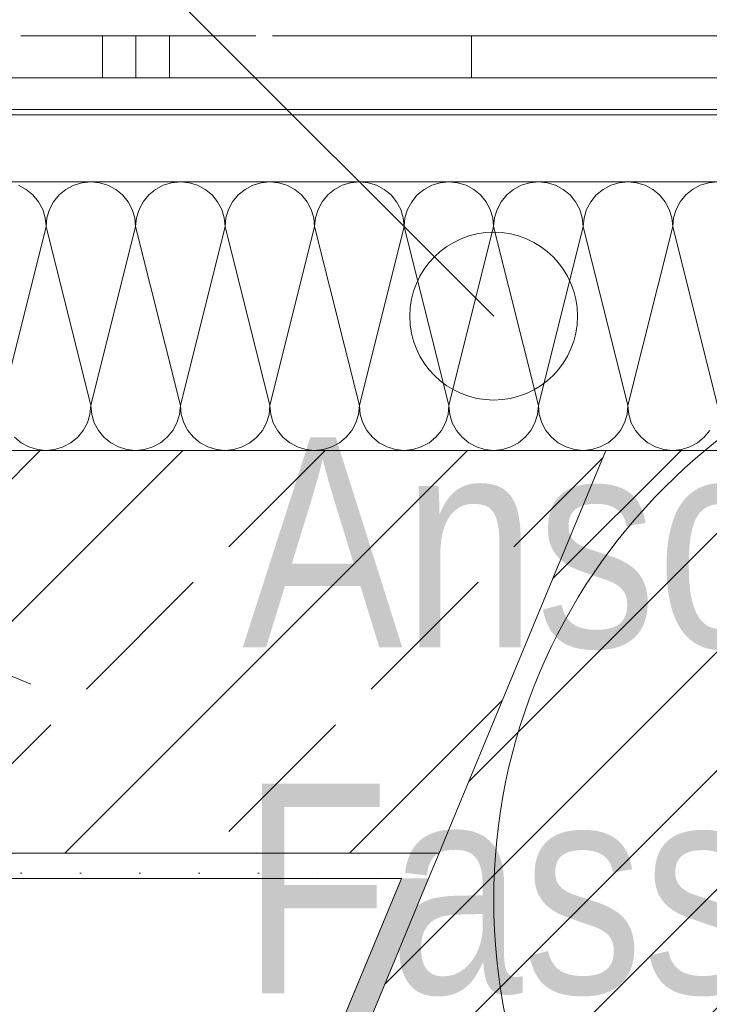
# Model space of a CAD drawing. Header units: metres. Extents: x -89 to 754, y -195 to 69.
# Tile 211 of 256: x 18.331 to 18.742, y 24.547 to 25.134. Entities that reach past the tile are written whole.
import ezdxf

# ---------------------------------------------------------------- set-up
doc = ezdxf.new("R2010")
doc.units = ezdxf.units.M
doc.header["$MEASUREMENT"] = 0
for name, color, linetype in [('70 Entwässerung_Regenwasser', 7, 'Continuous'), ('90 Allgemein Hinweise', 7, 'Continuous'), ('95 Ausführungsplanung Bemaßung', 7, 'Continuous'), ('Neubau_10 Wand außen', 7, 'Continuous'), ('Neubau_95 Ausführungsplanung Bemaßung', 7, 'Continuous')]:
    doc.layers.add(name, color=color, linetype=linetype)
doc.styles.add('ERSTELLTER_STIL_3', font='ARIALN.TTF')
doc.linetypes.add('Wolke', pattern='A,0,[4,995_ARC_230 ERW_GR_EG_2607291.Shx,S=0.015817,R=0,X=-0.000255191,Y=0.048578],-1.9835,0', length=1.9835)
doc.dimstyles.new('ERSTELLTER_STIL__4', dxfattribs={"dimtxt": 0.15, "dimasz": 0.095143, "dimexe": 0.18, "dimexo": 0.0625, "dimgap": 0, "dimtad": 1, "dimzin": 0, "dimdsep": 46, "dimtxsty": 'ERSTELLTER_STIL_3', "dimblk": 'ARROWHEAD_6', "dimblk1": 'ARROWHEAD_6', "dimblk2": 'ARROWHEAD_6', "dimcen": 0.09, "dimse1": 1, "dimse2": 1, "dimclrd": 7, "dimclre": 7, "dimclrt": 7, "dimazin": 0, "dimtfac": 1, "dimtdec": 4, "dimtmove": 0, "dimatfit": 3, "dimfxl": 1, "dimtolj": 1, "dimtzin": 0, "dimarcsym": 0})
doc.dimstyles.new('ERSTELLTER_STIL__5', dxfattribs={"dimtxt": 0.15, "dimasz": 0.095143, "dimexe": 0.18, "dimexo": 0.0625, "dimgap": 0, "dimtad": 1, "dimtih": 1, "dimtoh": 1, "dimzin": 0, "dimdsep": 46, "dimtxsty": 'ERSTELLTER_STIL_3', "dimblk": 'ARROWHEAD_6', "dimblk1": 'ARROWHEAD_6', "dimblk2": 'ARROWHEAD_6', "dimcen": 0.09, "dimse1": 1, "dimse2": 1, "dimclrd": 7, "dimclre": 7, "dimclrt": 7, "dimazin": 0, "dimtfac": 1, "dimtdec": 4, "dimtmove": 0, "dimatfit": 3, "dimfxl": 1, "dimtolj": 1, "dimtzin": 0, "dimarcsym": 0})
doc.dimstyles.new('ERSTELLTER_STIL__7', dxfattribs={"dimtxt": 0.125, "dimasz": 0.091787, "dimexe": 0.18, "dimexo": 0.04, "dimgap": 0, "dimtad": 1, "dimtih": 1, "dimtoh": 1, "dimzin": 0, "dimdsep": 46, "dimtxsty": 'ERSTELLTER_STIL_3', "dimblk": 'ARROWHEAD_5', "dimblk1": 'ARROWHEAD_5', "dimblk2": 'ARROWHEAD_5', "dimcen": 0.09, "dimclrd": 7, "dimclre": 7, "dimclrt": 7, "dimazin": 0, "dimtfac": 1, "dimtdec": 4, "dimtmove": 0, "dimatfit": 3, "dimfxl": 1, "dimtolj": 1, "dimtzin": 0, "dimarcsym": 0})
doc.dimstyles.new('ERSTELLTER_STIL__8', dxfattribs={"dimtxt": 0.125, "dimasz": 0.091787, "dimexe": 0.18, "dimexo": 0.04, "dimgap": 0, "dimtad": 1, "dimtih": 1, "dimtoh": 1, "dimzin": 0, "dimdsep": 46, "dimtxsty": 'ERSTELLTER_STIL_3', "dimblk": 'ARROWHEAD_5', "dimblk1": 'ARROWHEAD_5', "dimblk2": 'ARROWHEAD_5', "dimcen": 0.09, "dimclrd": 7, "dimclre": 7, "dimclrt": 7, "dimazin": 0, "dimtfac": 1, "dimtdec": 4, "dimtmove": 2, "dimatfit": 3, "dimfxl": 1, "dimtolj": 1, "dimtzin": 0, "dimarcsym": 0})
pattern_1 = [(45, (0, 0), (-0.01767767, 0.01767767), [0, -0.025])]
pattern_2 = [(45, (0, 0), (-0.0848528, 0.0848528), []), (45, (-0.04243, 0.04243), (-0.0848528, 0.0848528), [0.09, -0.03])]
pattern_3 = [(45, (0, 0), (-0.03535534, 0.03535534), [])]

# ---------------------------------------------------------------- blocks, each defined once
blk = doc.blocks.new('*X140')
at = {"layer": 'Neubau_10 Wand außen', "color": 8, "linetype": 'Continuous', "lineweight": 9}
for p, q in [((18.33482, 25.03241), (18.3302, 25.03487)), ((18.36313, 25.03487), (18.35852, 25.03241)), ((18.36813, 25.03639), (18.36313, 25.03487)), ((18.37333, 25.0369), (18.36813, 25.03639)), ((18.37854, 25.03639), (18.37333, 25.0369)), ((18.38354, 25.03487), (18.37854, 25.03639)), ((18.38815, 25.03241), (18.38354, 25.03487)), ((18.41646, 25.03487), (18.41185, 25.03241)), ((18.42146, 25.03639), (18.41646, 25.03487)), ((18.42667, 25.0369), (18.42146, 25.03639)), ((18.43187, 25.03639), (18.42667, 25.0369)), ((18.43687, 25.03487), (18.43187, 25.03639)), ((18.44148, 25.03241), (18.43687, 25.03487)), ((18.4698, 25.03487), (18.46518, 25.03241)), ((18.4748, 25.03639), (18.4698, 25.03487)), ((18.48, 25.0369), (18.4748, 25.03639)), ((18.4852, 25.03639), (18.48, 25.0369)), ((18.4902, 25.03487), (18.4852, 25.03639)), ((18.49482, 25.03241), (18.4902, 25.03487)), ((18.52313, 25.03487), (18.51852, 25.03241)), ((18.52813, 25.03639), (18.52313, 25.03487)), ((18.53333, 25.0369), (18.52813, 25.03639)), ((18.53854, 25.03639), (18.53333, 25.0369)), ((18.54354, 25.03487), (18.53854, 25.03639)), ((18.54815, 25.03241), (18.54354, 25.03487)), ((18.57646, 25.03487), (18.57185, 25.03241)), ((18.58146, 25.03639), (18.57646, 25.03487)), ((18.58667, 25.0369), (18.58146, 25.03639)), ((18.59187, 25.03639), (18.58667, 25.0369)), ((18.59687, 25.03487), (18.59187, 25.03639)), ((18.60148, 25.03241), (18.59687, 25.03487)), ((18.6298, 25.03487), (18.62518, 25.03241)), ((18.6348, 25.03639), (18.6298, 25.03487)), ((18.64, 25.0369), (18.6348, 25.03639)), ((18.6452, 25.03639), (18.64, 25.0369)), ((18.6502, 25.03487), (18.6452, 25.03639)), ((18.65482, 25.03241), (18.6502, 25.03487)), ((18.68313, 25.03487), (18.67852, 25.03241)), ((18.68813, 25.03639), (18.68313, 25.03487)), ((18.69333, 25.0369), (18.68813, 25.03639)), ((18.69854, 25.03639), (18.69333, 25.0369)), ((18.70354, 25.03487), (18.69854, 25.03639)), ((18.70815, 25.03241), (18.70354, 25.03487)), ((18.73646, 25.03487), (18.73185, 25.03241)), ((18.74146, 25.03639), (18.73646, 25.03487)), ((18.74667, 25.0369), (18.74146, 25.03639)), ((18.33886, 25.02909), (18.33482, 25.03241)), ((18.34217, 25.02505), (18.33886, 25.02909)), ((18.35448, 25.02909), (18.35116, 25.02505)), ((18.35852, 25.03241), (18.35448, 25.02909)), ((18.39219, 25.02909), (18.38815, 25.03241)), ((18.39551, 25.02505), (18.39219, 25.02909)), ((18.40781, 25.02909), (18.40449, 25.02505)), ((18.41185, 25.03241), (18.40781, 25.02909)), ((18.44552, 25.02909), (18.44148, 25.03241)), ((18.44884, 25.02505), (18.44552, 25.02909)), ((18.46114, 25.02909), (18.45783, 25.02505)), ((18.46518, 25.03241), (18.46114, 25.02909)), ((18.49886, 25.02909), (18.49482, 25.03241)), ((18.50217, 25.02505), (18.49886, 25.02909)), ((18.51448, 25.02909), (18.51116, 25.02505)), ((18.51852, 25.03241), (18.51448, 25.02909)), ((18.55219, 25.02909), (18.54815, 25.03241)), ((18.55551, 25.02505), (18.55219, 25.02909)), ((18.56781, 25.02909), (18.56449, 25.02505)), ((18.57185, 25.03241), (18.56781, 25.02909)), ((18.60552, 25.02909), (18.60148, 25.03241)), ((18.60884, 25.02505), (18.60552, 25.02909)), ((18.62114, 25.02909), (18.61783, 25.02505)), ((18.62518, 25.03241), (18.62114, 25.02909)), ((18.65886, 25.02909), (18.65482, 25.03241)), ((18.66217, 25.02505), (18.65886, 25.02909)), ((18.67448, 25.02909), (18.67116, 25.02505)), ((18.67852, 25.03241), (18.67448, 25.02909)), ((18.71219, 25.02909), (18.70815, 25.03241)), ((18.71551, 25.02505), (18.71219, 25.02909)), ((18.72781, 25.02909), (18.72449, 25.02505)), ((18.73185, 25.03241), (18.72781, 25.02909)), ((18.34464, 25.02044), (18.34217, 25.02505)), ((18.35116, 25.02505), (18.3487, 25.02044)), ((18.39797, 25.02044), (18.39551, 25.02505)), ((18.40449, 25.02505), (18.40203, 25.02044)), ((18.4513, 25.02044), (18.44884, 25.02505)), ((18.45783, 25.02505), (18.45536, 25.02044)), ((18.50464, 25.02044), (18.50217, 25.02505)), ((18.51116, 25.02505), (18.5087, 25.02044)), ((18.55797, 25.02044), (18.55551, 25.02505)), ((18.56449, 25.02505), (18.56203, 25.02044)), ((18.6113, 25.02044), (18.60884, 25.02505)), ((18.61783, 25.02505), (18.61536, 25.02044)), ((18.66464, 25.02044), (18.66217, 25.02505)), ((18.67116, 25.02505), (18.6687, 25.02044)), ((18.71797, 25.02044), (18.71551, 25.02505)), ((18.72449, 25.02505), (18.72203, 25.02044)), ((18.34615, 25.01544), (18.34464, 25.02044)), ((18.34667, 25.01023), (18.34615, 25.01544)), ((18.34718, 25.01544), (18.34667, 25.01023)), ((18.3487, 25.02044), (18.34718, 25.01544)), ((18.39949, 25.01544), (18.39797, 25.02044)), ((18.4, 25.01023), (18.39949, 25.01544)), ((18.40051, 25.01544), (18.4, 25.01023)), ((18.40203, 25.02044), (18.40051, 25.01544)), ((18.45282, 25.01544), (18.4513, 25.02044)), ((18.45333, 25.01023), (18.45282, 25.01544)), ((18.45385, 25.01544), (18.45333, 25.01023)), ((18.45536, 25.02044), (18.45385, 25.01544)), ((18.50615, 25.01544), (18.50464, 25.02044)), ((18.50667, 25.01023), (18.50615, 25.01544)), ((18.50718, 25.01544), (18.50667, 25.01023)), ((18.5087, 25.02044), (18.50718, 25.01544)), ((18.55949, 25.01544), (18.55797, 25.02044)), ((18.56, 25.01023), (18.55949, 25.01544)), ((18.56051, 25.01544), (18.56, 25.01023)), ((18.56203, 25.02044), (18.56051, 25.01544)), ((18.61282, 25.01544), (18.6113, 25.02044)), ((18.61333, 25.01023), (18.61282, 25.01544)), ((18.61385, 25.01544), (18.61333, 25.01023)), ((18.61536, 25.02044), (18.61385, 25.01544)), ((18.66615, 25.01544), (18.66464, 25.02044)), ((18.66667, 25.01023), (18.66615, 25.01544)), ((18.66718, 25.01544), (18.66667, 25.01023)), ((18.6687, 25.02044), (18.66718, 25.01544)), ((18.71949, 25.01544), (18.71797, 25.02044)), ((18.72, 25.01023), (18.71949, 25.01544)), ((18.72051, 25.01544), (18.72, 25.01023)), ((18.72203, 25.02044), (18.72051, 25.01544)), ((18.34667, 25.01023), (18.32, 24.90357)), ((18.34667, 25.01023), (18.37333, 24.90357)), ((18.4, 25.01023), (18.37333, 24.90357)), ((18.4, 25.01023), (18.42667, 24.90357)), ((18.45333, 25.01023), (18.42667, 24.90357)), ((18.45333, 25.01023), (18.48, 24.90357)), ((18.50667, 25.01023), (18.48, 24.90357)), ((18.50667, 25.01023), (18.53333, 24.90357)), ((18.56, 25.01023), (18.53333, 24.90357)), ((18.56, 25.01023), (18.58667, 24.90357)), ((18.61333, 25.01023), (18.58667, 24.90357)), ((18.61333, 25.01023), (18.64, 24.90357)), ((18.66667, 25.01023), (18.64, 24.90357)), ((18.66667, 25.01023), (18.69333, 24.90357)), ((18.72, 25.01023), (18.69333, 24.90357)), ((18.72, 25.01023), (18.74667, 24.90357)), ((18.3713, 24.89336), (18.37282, 24.89836)), ((18.37282, 24.89836), (18.37333, 24.90357)), ((18.37333, 24.90357), (18.37385, 24.89836)), ((18.37385, 24.89836), (18.37536, 24.89336)), ((18.42464, 24.89336), (18.42615, 24.89836)), ((18.42615, 24.89836), (18.42667, 24.90357)), ((18.42667, 24.90357), (18.42718, 24.89836)), ((18.42718, 24.89836), (18.4287, 24.89336)), ((18.47797, 24.89336), (18.47949, 24.89836)), ((18.47949, 24.89836), (18.48, 24.90357)), ((18.48, 24.90357), (18.48051, 24.89836)), ((18.48051, 24.89836), (18.48203, 24.89336)), ((18.5313, 24.89336), (18.53282, 24.89836)), ((18.53282, 24.89836), (18.53333, 24.90357)), ((18.53333, 24.90357), (18.53385, 24.89836)), ((18.53385, 24.89836), (18.53536, 24.89336)), ((18.58464, 24.89336), (18.58615, 24.89836)), ((18.58615, 24.89836), (18.58667, 24.90357)), ((18.58667, 24.90357), (18.58718, 24.89836)), ((18.58718, 24.89836), (18.5887, 24.89336)), ((18.63797, 24.89336), (18.63949, 24.89836)), ((18.63949, 24.89836), (18.64, 24.90357)), ((18.64, 24.90357), (18.64051, 24.89836)), ((18.64051, 24.89836), (18.64203, 24.89336)), ((18.6913, 24.89336), (18.69282, 24.89836)), ((18.69282, 24.89836), (18.69333, 24.90357)), ((18.69333, 24.90357), (18.69385, 24.89836)), ((18.69385, 24.89836), (18.69536, 24.89336)), ((18.36884, 24.88875), (18.3713, 24.89336)), ((18.37536, 24.89336), (18.37783, 24.88875)), ((18.42217, 24.88875), (18.42464, 24.89336)), ((18.4287, 24.89336), (18.43116, 24.88875)), ((18.47551, 24.88875), (18.47797, 24.89336)), ((18.48203, 24.89336), (18.48449, 24.88875)), ((18.52884, 24.88875), (18.5313, 24.89336)), ((18.53536, 24.89336), (18.53783, 24.88875)), ((18.58217, 24.88875), (18.58464, 24.89336)), ((18.5887, 24.89336), (18.59116, 24.88875)), ((18.63551, 24.88875), (18.63797, 24.89336)), ((18.64203, 24.89336), (18.64449, 24.88875)), ((18.68884, 24.88875), (18.6913, 24.89336)), ((18.69536, 24.89336), (18.69783, 24.88875)), ((18.36552, 24.88471), (18.36884, 24.88875)), ((18.37783, 24.88875), (18.38114, 24.88471)), ((18.41886, 24.88471), (18.42217, 24.88875)), ((18.43116, 24.88875), (18.43448, 24.88471)), ((18.47219, 24.88471), (18.47551, 24.88875)), ((18.48449, 24.88875), (18.48781, 24.88471)), ((18.52552, 24.88471), (18.52884, 24.88875)), ((18.53783, 24.88875), (18.54114, 24.88471)), ((18.57886, 24.88471), (18.58217, 24.88875)), ((18.59116, 24.88875), (18.59448, 24.88471)), ((18.63219, 24.88471), (18.63551, 24.88875)), ((18.64449, 24.88875), (18.64781, 24.88471)), ((18.68552, 24.88471), (18.68884, 24.88875)), ((18.69783, 24.88875), (18.70114, 24.88471)), ((18.73886, 24.88471), (18.74217, 24.88875)), ((18.32781, 24.88471), (18.33185, 24.88139)), ((18.33185, 24.88139), (18.33646, 24.87893)), ((18.35687, 24.87893), (18.36148, 24.88139)), ((18.36148, 24.88139), (18.36552, 24.88471)), ((18.38114, 24.88471), (18.38518, 24.88139)), ((18.38518, 24.88139), (18.3898, 24.87893)), ((18.4102, 24.87893), (18.41482, 24.88139)), ((18.41482, 24.88139), (18.41886, 24.88471)), ((18.43448, 24.88471), (18.43852, 24.88139)), ((18.43852, 24.88139), (18.44313, 24.87893)), ((18.46354, 24.87893), (18.46815, 24.88139)), ((18.46815, 24.88139), (18.47219, 24.88471)), ((18.48781, 24.88471), (18.49185, 24.88139)), ((18.49185, 24.88139), (18.49646, 24.87893)), ((18.51687, 24.87893), (18.52148, 24.88139)), ((18.52148, 24.88139), (18.52552, 24.88471)), ((18.54114, 24.88471), (18.54518, 24.88139)), ((18.54518, 24.88139), (18.5498, 24.87893)), ((18.5702, 24.87893), (18.57482, 24.88139)), ((18.57482, 24.88139), (18.57886, 24.88471)), ((18.59448, 24.88471), (18.59852, 24.88139)), ((18.59852, 24.88139), (18.60313, 24.87893)), ((18.62354, 24.87893), (18.62815, 24.88139)), ((18.62815, 24.88139), (18.63219, 24.88471)), ((18.64781, 24.88471), (18.65185, 24.88139)), ((18.65185, 24.88139), (18.65646, 24.87893)), ((18.67687, 24.87893), (18.68148, 24.88139)), ((18.68148, 24.88139), (18.68552, 24.88471)), ((18.70114, 24.88471), (18.70518, 24.88139)), ((18.70518, 24.88139), (18.7098, 24.87893)), ((18.7302, 24.87893), (18.73482, 24.88139)), ((18.73482, 24.88139), (18.73886, 24.88471)), ((18.33646, 24.87893), (18.34146, 24.87741)), ((18.34146, 24.87741), (18.34667, 24.8769)), ((18.34667, 24.8769), (18.35187, 24.87741)), ((18.35187, 24.87741), (18.35687, 24.87893)), ((18.3898, 24.87893), (18.3948, 24.87741)), ((18.3948, 24.87741), (18.4, 24.8769)), ((18.4, 24.8769), (18.4052, 24.87741)), ((18.4052, 24.87741), (18.4102, 24.87893)), ((18.44313, 24.87893), (18.44813, 24.87741)), ((18.44813, 24.87741), (18.45333, 24.8769)), ((18.45333, 24.8769), (18.45854, 24.87741)), ((18.45854, 24.87741), (18.46354, 24.87893)), ((18.49646, 24.87893), (18.50146, 24.87741)), ((18.50146, 24.87741), (18.50667, 24.8769)), ((18.50667, 24.8769), (18.51187, 24.87741)), ((18.51187, 24.87741), (18.51687, 24.87893)), ((18.5498, 24.87893), (18.5548, 24.87741)), ((18.5548, 24.87741), (18.56, 24.8769)), ((18.56, 24.8769), (18.5652, 24.87741)), ((18.5652, 24.87741), (18.5702, 24.87893)), ((18.60313, 24.87893), (18.60813, 24.87741)), ((18.60813, 24.87741), (18.61333, 24.8769)), ((18.61333, 24.8769), (18.61854, 24.87741)), ((18.61854, 24.87741), (18.62354, 24.87893)), ((18.65646, 24.87893), (18.66146, 24.87741)), ((18.66146, 24.87741), (18.66667, 24.8769)), ((18.66667, 24.8769), (18.67187, 24.87741)), ((18.67187, 24.87741), (18.67687, 24.87893)), ((18.7098, 24.87893), (18.7148, 24.87741)), ((18.7148, 24.87741), (18.72, 24.8769)), ((18.72, 24.8769), (18.7252, 24.87741)), ((18.7252, 24.87741), (18.7302, 24.87893))]:
    blk.add_line(p, q, dxfattribs=at)
blk = doc.blocks.new('*D608')
at = {"layer": '95 Ausführungsplanung Bemaßung', "color": 7, "linetype": 'Continuous', "lineweight": 9}
for p, q in [((6.02773, 24.13171), (6.02773, 24.31949)), ((18.5808, 24.13171), (18.5808, 24.31949)), ((6.0778, 24.27568), (5.97765, 24.17553)), ((18.53073, 24.17553), (18.63088, 24.27568)), ((6.02773, 24.2256), (18.5808, 24.2256)), ((18.5808, 24.2256), (18.65591, 24.2256))]:
    blk.add_line(p, q, dxfattribs=at)
at = {"layer": '95 Ausführungsplanung Bemaßung', "color": 7, "lineweight": 9, "char_height": 0.15, "attachment_point": 7, "style": 'ERSTELLTER_STIL_3'}
for s, insert in [('\\A1;{\\pql;\\fArial Narrow|b0|i0|c0|p0;\\W1.000000;12,55\\fArial Narrow|b0|i0|c0|p0;\\W1.000000;\\A1{\\H.66x;\\S5^  ;}}', (12.0551, 24.2207)), ('\\A1;{\\pql;\\fArial Narrow|b0|i0|c0|p0;\\W1.000000;26}', (6.0778, 24.2556))]:
    blk.add_mtext(s, dxfattribs=dict(at, insert=insert))
blk = doc.blocks.new('ARROWHEAD_6')
at = {"color": 0, "linetype": 'Continuous', "lineweight": 0}
for p, q in [((-0.5, -0.5), (0.5, 0.5)), ((0, 0), (-1, 0))]:
    blk.add_line(p, q, dxfattribs=at)
blk = doc.blocks.new('*D609')
at = {"layer": '95 Ausführungsplanung Bemaßung', "color": 7, "linetype": 'Continuous', "lineweight": 9}
for p, q in [((18.2509, 24.77355), (18.27965, 24.84294)), ((18.278, 24.70812), (18.2238, 24.83898)), ((18.33764, 24.73762), (18.16416, 24.80948)), ((14.98903, 16.89869), (18.2509, 24.77355)), ((14.96193, 16.96411), (15.01613, 16.83326)), ((15.07577, 16.86276), (14.90228, 16.93462)), ((14.96028, 16.82929), (14.98903, 16.89869))]:
    blk.add_line(p, q, dxfattribs=at)
at = {"layer": '95 Ausführungsplanung Bemaßung', "color": 7, "lineweight": 9, "insert": (16.54762, 20.64866), "char_height": 0.15, "attachment_point": 7, "rotation": 67.5, "style": 'ERSTELLTER_STIL_3'}
blk.add_mtext('\\A1;{\\pql;\\fArial Narrow|b0|i0|c0|p0;\\W1.000000;8,52\\fArial Narrow|b0|i0|c0|p0;\\W1.000000;\\A1{\\H.66x;\\S5^  ;}}', dxfattribs=at)
blk = doc.blocks.new('*D626')
at = {"layer": 'Neubau_95 Ausführungsplanung Bemaßung', "linetype": 'Continuous', "lineweight": 9}
for points in [[(15.66407, 17.59529), (15.5845, 17.65005), (15.56778, 17.60293)], [(14.41682, 16.7619), (14.44661, 16.85378), (14.39668, 16.85637)]]:
    blk.add_hatch(color=7, dxfattribs=at).paths.add_polyline_path(points)
at = {"layer": 'Neubau_95 Ausführungsplanung Bemaßung', "color": 7, "linetype": 'Continuous', "lineweight": 9}
for p, q in [((15.56778, 17.60293), (15.5845, 17.65005)), ((15.66407, 17.59529), (15.5845, 17.65005)), ((15.66407, 17.59529), (15.56778, 17.60293)), ((14.39668, 16.85637), (14.44661, 16.85378)), ((14.41682, 16.7619), (14.39668, 16.85637)), ((14.41682, 16.7619), (14.44661, 16.85378))]:
    blk.add_line(p, q, dxfattribs=at)
blk.add_arc((15.31887, 16.7619), 0.90205, 73.42888, 174.07112, dxfattribs=at)
at = {"layer": 'Neubau_95 Ausführungsplanung Bemaßung', "color": 7, "lineweight": 9, "char_height": 0.125, "attachment_point": 7, "style": 'ERSTELLTER_STIL_3'}
for s, insert in [('\\A1;{\\pql;\\fArial Narrow|b0|i0|c0|p0;\\W1.000000;ca. 112,50°}', (13.77402, 17.67309)), ('\\A1;{\\pql;\\fArial Narrow|b0|i0|c0|p0;\\W1.000000;parallel zum Bestand}', (13.77402, 17.49809))]:
    blk.add_mtext(s, dxfattribs=dict(at, insert=insert))
blk = doc.blocks.new('ARROWHEAD_5')
at = {"linetype": 'Continuous', "lineweight": 0}
blk.add_hatch(color=0, dxfattribs=at).paths.add_polyline_path([(-1, 0.2679), (0, 0), (-1, -0.2679)])
at = {"color": 0, "linetype": 'Continuous', "lineweight": 0}
blk.add_line((0, 0), (-1, 0), dxfattribs=at)
blk = doc.blocks.new('*D627')
at = {"layer": 'Neubau_95 Ausführungsplanung Bemaßung', "linetype": 'Continuous', "lineweight": 9}
for points in [[(17.39333, 24.6369), (17.37201, 24.54269), (17.42198, 24.54465)], [(18.12638, 23.53982), (18.05211, 23.60159), (18.03118, 23.55618)]]:
    blk.add_hatch(color=7, dxfattribs=at).paths.add_polyline_path(points)
at = {"layer": 'Neubau_95 Ausführungsplanung Bemaßung', "color": 7, "linetype": 'Continuous', "lineweight": 9}
for p, q in [((17.39333, 24.6369), (17.37201, 24.54269)), ((17.39333, 24.6369), (17.42198, 24.54465)), ((17.42198, 24.54465), (17.37201, 24.54269)), ((18.03118, 23.55618), (18.05211, 23.60159)), ((18.12638, 23.53982), (18.05211, 23.60159)), ((18.12638, 23.53982), (18.03118, 23.55618))]:
    blk.add_line(p, q, dxfattribs=at)
blk.add_arc((18.5808, 24.6369), 1.18747, 184.50297, 242.99703, dxfattribs=at)
at = {"layer": 'Neubau_95 Ausführungsplanung Bemaßung', "color": 7, "lineweight": 9, "char_height": 0.125, "attachment_point": 7, "style": 'ERSTELLTER_STIL_3'}
for s, insert in [('\\A1;{\\pql;\\fArial Narrow|b0|i0|c0|p0;\\W1.000000;ca. 67,50°}', (16.28319, 23.93273)), ('\\A1;{\\pql;\\fArial Narrow|b0|i0|c0|p0;\\W1.000000;parallel zum Bestand}', (16.28319, 23.75773))]:
    blk.add_mtext(s, dxfattribs=dict(at, insert=insert))
blk = doc.blocks.new('*D628')
at = {"layer": 'Neubau_95 Ausführungsplanung Bemaßung', "linetype": 'Continuous', "lineweight": 9}
for points in [[(7.01946, 24.6369), (6.9901, 24.54488), (7.04004, 24.54253)], [(5.64821, 23.72066), (5.72752, 23.66553), (5.74446, 23.71257)]]:
    blk.add_hatch(color=7, dxfattribs=at).paths.add_polyline_path(points)
at = {"layer": 'Neubau_95 Ausführungsplanung Bemaßung', "color": 7, "linetype": 'Continuous', "lineweight": 9}
for p, q in [((7.01946, 24.6369), (6.9901, 24.54488)), ((7.01946, 24.6369), (7.04004, 24.54253)), ((7.04004, 24.54253), (6.9901, 24.54488)), ((5.64821, 23.72066), (5.74446, 23.71257)), ((5.64821, 23.72066), (5.72752, 23.66553)), ((5.74446, 23.71257), (5.72752, 23.66553))]:
    blk.add_line(p, q, dxfattribs=at)
blk.add_arc((6.02773, 24.6369), 0.99173, 252.89234, 354.60766, dxfattribs=at)
at = {"layer": 'Neubau_95 Ausführungsplanung Bemaßung', "color": 7, "lineweight": 9, "char_height": 0.125, "attachment_point": 7, "style": 'ERSTELLTER_STIL_3'}
for s, insert in [('\\A1;{\\pql;\\fArial Narrow|b0|i0|c0|p0;\\W1.000000;ca. 112,50°}', (5.97242, 23.58337)), ('\\A1;{\\pql;\\fArial Narrow|b0|i0|c0|p0;\\W1.000000;parallel zum Bestand}', (5.97242, 23.40837))]:
    blk.add_mtext(s, dxfattribs=dict(at, insert=insert))
blk = doc.blocks.new('*D812')
at = {"layer": '95 Ausführungsplanung Bemaßung', "color": 7, "linetype": 'Continuous', "lineweight": 9}
for p, q in [((5.3857, 26.60332), (5.3857, 26.7911)), ((18.68021, 26.60332), (18.68021, 26.7911)), ((5.43577, 26.74729), (5.33562, 26.64714)), ((18.73029, 26.74729), (18.63014, 26.64714)), ((5.18819, 26.69721), (5.3857, 26.69721)), ((5.3857, 26.69721), (18.68021, 26.69721))]:
    blk.add_line(p, q, dxfattribs=at)
at = {"layer": '95 Ausführungsplanung Bemaßung', "color": 7, "lineweight": 9, "char_height": 0.15, "attachment_point": 7, "style": 'ERSTELLTER_STIL_3'}
for s, insert in [('\\A1;{\\pql;\\fArial Narrow|b0|i0|c0|p0;\\W1.000000;13,29\\fArial Narrow|b0|i0|c0|p0;\\W1.000000;\\A1{\\H.66x;\\S5^  ;}}', (11.78379, 26.69231)), ('\\A1;{\\pql;\\fArial Narrow|b0|i0|c0|p0;\\W1.000000;26}', (18.43698, 26.72721))]:
    blk.add_mtext(s, dxfattribs=dict(at, insert=insert))
blk = doc.blocks.new('*D813')
at = {"layer": '95 Ausführungsplanung Bemaßung', "color": 7, "linetype": 'Continuous', "lineweight": 9}
for p, q in [((18.68021, 26.60332), (18.68021, 26.7911)), ((18.93999, 26.60332), (18.93999, 26.7911)), ((18.73029, 26.74729), (18.63014, 26.64714)), ((18.99006, 26.74729), (18.88991, 26.64714)), ((18.68021, 26.69721), (18.93999, 26.69721))]:
    blk.add_line(p, q, dxfattribs=at)
blk = doc.blocks.new('*D815')
at = {"layer": '95 Ausführungsplanung Bemaßung', "color": 7, "linetype": 'Continuous', "lineweight": 9}
for p, q in [((5.18819, 27.00332), (5.18819, 27.1911)), ((19.0423, 27.00332), (19.0423, 27.1911)), ((5.23826, 27.14729), (5.13811, 27.04714)), ((18.99222, 27.04714), (19.09237, 27.14729)), ((5.11308, 27.09721), (5.18819, 27.09721)), ((5.18819, 27.09721), (19.0423, 27.09721)), ((19.0423, 27.09721), (19.11741, 27.09721))]:
    blk.add_line(p, q, dxfattribs=at)
at = {"layer": '95 Ausführungsplanung Bemaßung', "color": 7, "lineweight": 9, "insert": (11.86608, 27.09231), "char_height": 0.15, "attachment_point": 7, "style": 'ERSTELLTER_STIL_3'}
blk.add_mtext('\\A1;{\\pql;\\fArial Narrow|b0|i0|c0|p0;\\W1.000000;13,85\\fArial Narrow|b0|i0|c0|p0;\\W1.000000;\\A1{\\H.66x;\\S5^  ;}}', dxfattribs=at)
blk = doc.blocks.new('*D827')
at = {"layer": '95 Ausführungsplanung Bemaßung', "color": 7, "linetype": 'Continuous', "lineweight": 9}
for p, q in [((18.0307, 25.80332), (18.0307, 25.9911)), ((18.68021, 25.80332), (18.68021, 25.9911)), ((18.08077, 25.94729), (17.98062, 25.84714)), ((18.73029, 25.94729), (18.63014, 25.84714)), ((18.0307, 25.89721), (18.68021, 25.89721))]:
    blk.add_line(p, q, dxfattribs=at)
at = {"layer": '95 Ausführungsplanung Bemaßung', "color": 7, "lineweight": 9, "insert": (18.25888, 25.92721), "char_height": 0.15, "attachment_point": 7, "style": 'ERSTELLTER_STIL_3'}
blk.add_mtext('\\A1;{\\pql;\\fArial Narrow|b0|i0|c0|p0;\\W1.000000;65}', dxfattribs=at)
blk = doc.blocks.new('*D828')
at = {"layer": '95 Ausführungsplanung Bemaßung', "color": 7, "linetype": 'Continuous', "lineweight": 9}
for p, q in [((18.68021, 25.80332), (18.68021, 25.9911)), ((18.93999, 25.80332), (18.93999, 25.9911)), ((18.73029, 25.94729), (18.63014, 25.84714)), ((18.99006, 25.94729), (18.88991, 25.84714)), ((18.68021, 25.89721), (18.93999, 25.89721))]:
    blk.add_line(p, q, dxfattribs=at)
at = {"layer": '95 Ausführungsplanung Bemaßung', "color": 7, "lineweight": 9, "char_height": 0.15, "attachment_point": 7, "style": 'ERSTELLTER_STIL_3'}
for s, insert in [('\\A1;{\\pql;\\fArial Narrow|b0|i0|c0|p0;\\W1.000000;10}', (18.89456, 26.34721)), ('\\A1;{\\pql;\\fArial Narrow|b0|i0|c0|p0;\\W1.000000;26}', (18.71352, 26.13721))]:
    blk.add_mtext(s, dxfattribs=dict(at, insert=insert))
blk = doc.blocks.new('*D837')
at = {"layer": '95 Ausführungsplanung Bemaßung', "color": 7, "linetype": 'Continuous', "lineweight": 9}
for p, q in [((6.02773, 26.20332), (6.02773, 26.3911)), ((18.68021, 26.20332), (18.68021, 26.3911)), ((6.0778, 26.34729), (5.97765, 26.24714)), ((18.73029, 26.34729), (18.63014, 26.24714)), ((6.02773, 26.29721), (18.68021, 26.29721))]:
    blk.add_line(p, q, dxfattribs=at)
at = {"layer": '95 Ausführungsplanung Bemaßung', "color": 7, "lineweight": 9, "char_height": 0.15, "attachment_point": 7, "style": 'ERSTELLTER_STIL_3'}
for s, insert in [('\\A1;{\\pql;\\fArial Narrow|b0|i0|c0|p0;\\W1.000000;26}', (6.0778, 26.32721)), ('\\A1;{\\pql;\\fArial Narrow|b0|i0|c0|p0;\\W1.000000;12,65}', (12.13667, 26.32721)), ('\\A1;{\\pql;\\fArial Narrow|b0|i0|c0|p0;\\W1.000000;26}', (18.43698, 26.32721))]:
    blk.add_mtext(s, dxfattribs=dict(at, insert=insert))
blk = doc.blocks.new('*D838')
at = {"layer": '95 Ausführungsplanung Bemaßung', "color": 7, "linetype": 'Continuous', "lineweight": 9}
for p, q in [((18.68021, 26.20332), (18.68021, 26.3911)), ((18.93999, 26.20332), (18.93999, 26.3911)), ((18.73029, 26.34729), (18.63014, 26.24714)), ((18.99006, 26.34729), (18.88991, 26.24714)), ((18.68021, 26.29721), (18.93999, 26.29721))]:
    blk.add_line(p, q, dxfattribs=at)
blk = doc.blocks.new('*D881')
at = {"layer": '95 Ausführungsplanung Bemaßung', "color": 7, "linetype": 'Continuous', "lineweight": 9}
for p, q in [((19.31647, 24.95613), (19.26227, 25.08698)), ((19.31812, 25.09095), (19.28937, 25.02156)), ((19.20263, 25.05749), (19.37612, 24.98563)), ((19.28937, 25.02156), (19.09955, 24.56329)), ((19.07245, 24.62872), (19.12665, 24.49786)), ((19.01281, 24.59922), (19.1863, 24.52736)), ((19.09955, 24.56329), (19.07081, 24.4939))]:
    blk.add_line(p, q, dxfattribs=at)
at = {"layer": '95 Ausführungsplanung Bemaßung', "color": 7, "lineweight": 9, "insert": (19.12452, 24.68237), "char_height": 0.15, "attachment_point": 7, "rotation": 67.5, "style": 'ERSTELLTER_STIL_3'}
blk.add_mtext('\\A1;{\\pql;\\fArial Narrow|b0|i0|c0|p0;\\W1.000000;49\\fArial Narrow|b0|i0|c0|p0;\\W1.000000;\\A1{\\H.66x;\\S5^  ;}}', dxfattribs=at)

msp = doc.modelspace()

# ---------------------------------------------------------------- hatches: boundary and pattern name
at = {"layer": 'Neubau_10 Wand außen', "linetype": 'Continuous', "lineweight": 0, "true_color": 0x000000}
h = msp.add_hatch(dxfattribs=at)
h.set_pattern_fill('Metall_Zinkblech_0001', color=18, style=0, pattern_type=2)
h.set_pattern_definition([(90, (0.02, 0), (-0.4, 0), []), (90, (0, 0), (-0.4, 0), []), (90, (-0.02, 0), (-0.4, 0), []), (90, (0.2, 1), (-0.2, 0), [])])
h.paths.add_polyline_path([(18.0307, 25.0989), (19.0182, 25.0989), (19.0423, 25.1239), (18.06405, 25.1239), (18.06405, 25.1164), (18.05405, 25.1164), (18.05405, 25.1239), (18.0307, 25.1239)])
h = msp.add_hatch(dxfattribs=at)
h.set_pattern_fill('Holzwerkstoff_Sperrholz__D2', color=18, style=0, pattern_type=2)
h.set_pattern_definition([(0, (0, 0), (0, 0.03), [])])
h.paths.add_polyline_path([(18.0307, 25.0989), (18.0307, 25.0769), (18.99699, 25.0769), (19.0182, 25.0989)])
h = msp.add_hatch(dxfattribs=at)
h.set_pattern_fill('Hochlochziegel_0001', color=18, style=0, pattern_type=2)
h.set_pattern_definition(pattern_3)
h.paths.add_polyline_path([(18.80418, 24.8769), (18.58682, 24.65143), (15.31893, 16.76204), (15.54066, 16.6702), (18.93999, 24.8769)])
h = msp.add_hatch(dxfattribs=at)
h.set_pattern_fill('Beton_Stahlbeton_0001', color=18, style=0, pattern_type=2)
h.set_pattern_definition(pattern_2)
h.paths.add_polyline_path([(18.0307, 24.8769), (18.0307, 24.8069), (18.0307, 24.6369), (18.57281, 24.6369), (18.58682, 24.65143), (18.68021, 24.8769)])
h = msp.add_hatch(dxfattribs=at)
h.set_pattern_fill('Hochlochziegel_0001', color=18, style=0, pattern_type=2)
h.set_pattern_definition(pattern_3)
h.paths.add_polyline_path([(18.58682, 24.65143), (18.80418, 24.8769), (18.68021, 24.8769)])
h = msp.add_hatch(dxfattribs=at)
h.set_pattern_fill('Beton_Stahlbeton_0001', color=18, style=0, pattern_type=2)
h.set_pattern_definition(pattern_2)
h.paths.add_polyline_path([(18.5808, 24.6369), (18.58682, 24.65143), (18.57281, 24.6369)])
h = msp.add_hatch(dxfattribs=at)
h.set_pattern_fill('Gips_0001', color=18, style=0, pattern_type=2)
h.set_pattern_definition(pattern_1)
h.paths.add_polyline_path([(18.0307, 24.6369), (18.0307, 24.6219), (18.55835, 24.6219), (18.56456, 24.6369)])
h = msp.add_hatch(dxfattribs=at)
h.set_pattern_fill('Gips_0001', color=18, style=0, pattern_type=2)
h.set_pattern_definition(pattern_1)
h.paths.add_polyline_path([(18.55835, 24.6219), (18.57459, 24.6219), (18.5808, 24.6369), (18.57281, 24.6369)])
h = msp.add_hatch(dxfattribs=at)
h.set_pattern_fill('Gips_0001', color=18, style=0, pattern_type=2)
h.set_pattern_definition(pattern_1)
h.paths.add_polyline_path([(18.55835, 24.6219), (18.57281, 24.6369), (18.56456, 24.6369)])
h = msp.add_hatch(dxfattribs=at)
h.set_pattern_fill('Gips_0001', color=18, style=0, pattern_type=2)
h.set_pattern_definition(pattern_1)
h.paths.add_polyline_path([(18.55835, 24.6219), (15.30507, 16.76778), (15.31893, 16.76204), (18.57459, 24.6219)])

# ---------------------------------------------------------------- linework, layer by layer
at = {"layer": '70 Entwässerung_Regenwasser', "color": 140, "linetype": 'Continuous', "lineweight": 18, "true_color": 0x00a8ff}
msp.add_line((18.61335, 24.9569), (18.2997, 25.27055), dxfattribs=at)
msp.add_circle((18.61335, 24.9569), 0.05, dxfattribs=at)
at = {"layer": '90 Allgemein Hinweise', "color": 6, "linetype": 'Wolke', "lineweight": 18}
msp.add_circle((18.96123, 24.60902), 0.34788, dxfattribs=at)
at = {"layer": 'Neubau_10 Wand außen', "color": 7, "linetype": 'Continuous', "lineweight": 13}
for p, q in [((19.0182, 25.0989), (18.0307, 25.0989)), ((18.99699, 25.0769), (18.0307, 25.0769)), ((18.95843, 25.0369), (18.0307, 25.0369)), ((18.68021, 24.8769), (18.0307, 24.8769)), ((18.68021, 24.8769), (18.58682, 24.65143)), ((18.68021, 24.8769), (18.58682, 24.65143)), ((18.80418, 24.8769), (18.68021, 24.8769)), ((18.80418, 24.8769), (18.68021, 24.8769)), ((18.5808, 24.6369), (18.58682, 24.65143)), ((18.5808, 24.6369), (18.58682, 24.65143)), ((18.0307, 24.6369), (18.57281, 24.6369)), ((18.5808, 24.6369), (18.57281, 24.6369)), ((18.57459, 24.6219), (18.5808, 24.6369)), ((18.57459, 24.6219), (18.5808, 24.6369)), ((18.57459, 24.6219), (15.31893, 16.76204))]:
    msp.add_line(p, q, dxfattribs=at)
at = {"layer": 'Neubau_10 Wand außen', "color": 7, "linetype": 'Continuous', "lineweight": 13, "flags": 128}
for points in [[(18.47166, 25.1239), (18.33166, 25.1239)], [(19.0423, 25.1239), (18.48166, 25.1239)], [(18.55835, 24.6219), (15.30507, 16.76778)], [(18.0307, 24.6219), (18.55835, 24.6219)]]:
    msp.add_lwpolyline(points, dxfattribs=at)

# ---------------------------------------------------------------- block references
at = {"layer": 'Neubau_10 Wand außen', "color": 7, "lineweight": 9}
msp.add_blockref('*X140', (0, 0), dxfattribs=at)

# ---------------------------------------------------------------- texts
at = {"layer": '90 Allgemein Hinweise', "color": 6, "linetype": 'Continuous', "lineweight": 18, "insert": (18.4636, 24.55154), "char_height": 0.125, "attachment_point": 7, "line_spacing_factor": 0.990071, "style": 'ERSTELLTER_STIL_3'}
msp.add_mtext('\\A1;{\\pql;\\fArial Narrow|b0|i0|c0|p0;\\W1.000000;Anschlusspunkt \\P\\pql;\\fArial Narrow|b0|i0|c0|p0;\\W1.000000;Fassade klären}', dxfattribs=at)

# ---------------------------------------------------------------- dimensions: what is measured, and where the dimension line sits
at = {"layer": '95 Ausführungsplanung Bemaßung', "color": 7, "linetype": 'Continuous', "lineweight": 9}
for base, p1, p2, picture, middle in [((19.0423, 27.09721), (5.18819, 25.1239), (19.0423, 25.1239), '*D815', (12.31928, 27.20221)), ((18.68021, 26.69721), (5.3857, 24.8769), (18.68021, 24.8769), '*D812', (12.23699, 26.80221)), ((18.93999, 26.69721), (18.68021, 24.8769), (18.93999, 24.8769), '*D813', (18.55114, 26.80221)), ((18.93999, 25.89721), (18.68021, 24.8769), (18.93999, 24.8769), '*D828', (18.82768, 26.21221)), ((18.68021, 26.29721), (6.02773, 24.6369), (18.68021, 24.8769), '*D837', (12.38794, 26.40221)), ((18.93999, 26.29721), (18.68021, 24.8769), (18.93999, 24.8769), '*D838', (18.55114, 26.40221)), ((18.68021, 25.89721), (18.0307, 24.8769), (18.68021, 24.8769), '*D827', (18.37303, 26.00221)), ((18.5808, 24.2256), (6.02773, 24.6369), (18.5808, 24.6369), '*D608', (12.5083, 24.3306))]:
    dim = msp.add_linear_dim(base=base, p1=p1, p2=p2, dimstyle='ERSTELLTER_STIL__5', dxfattribs=at)
    dim.commit()
    dim.dimension.update_dxf_attribs({"geometry": picture, "text_midpoint": middle, "dimtype": 160})
for base, p1, p2, angle, picture, middle in [((19.09955, 24.56329), (19.0423, 25.1239), (19.21758, 24.5144), 247.5, '*D881', (19.16927, 25.00597)), ((18.2509, 24.77355), (15.31893, 16.76204), (18.5808, 24.6369), 67.5, '*D609', (16.59768, 21.05669))]:
    dim = msp.add_linear_dim(base=base, p1=p1, p2=p2, angle=angle, dimstyle='ERSTELLTER_STIL__4', dxfattribs=at)
    dim.commit()
    dim.dimension.update_dxf_attribs({"geometry": picture, "text_midpoint": middle, "dimtype": 160, "text_rotation": 67.5})
at = {"layer": 'Neubau_95 Ausführungsplanung Bemaßung', "color": 7, "linetype": 'Continuous', "lineweight": 9}
for base, center, p1, p2, text, dimstyle, picture, middle in [((6.5787, 23.81231), (6.02773, 24.6369), (18.5808, 24.6369), (2.86521, 17.0019), 'ca. 112,50°^Mparallel zum Bestand', 'ERSTELLTER_STIL__7', '*D628', (6.78003, 23.47087)), ((14.81772, 17.51193), (15.31887, 16.7619), (4.5513, 16.7619), (18.5808, 24.6369), 'ca. 112,50°^Mparallel zum Bestand', 'ERSTELLTER_STIL__8', '*D626', (14.58162, 17.56059)), ((17.59345, 23.97718), (18.5808, 24.6369), (5.28629, 24.6369), (15.31893, 16.76204), 'ca. 67,50°^Mparallel zum Bestand', 'ERSTELLTER_STIL__8', '*D627', (17.09079, 23.82023))]:
    dim = msp.add_angular_dim_3p(base=base, center=center, p1=p1, p2=p2, text=text, dimstyle=dimstyle, dxfattribs=at)
    dim.commit()
    dim.dimension.update_dxf_attribs({"geometry": picture, "text_midpoint": middle, "dimtype": 165})

doc.saveas('drawing.dxf')
